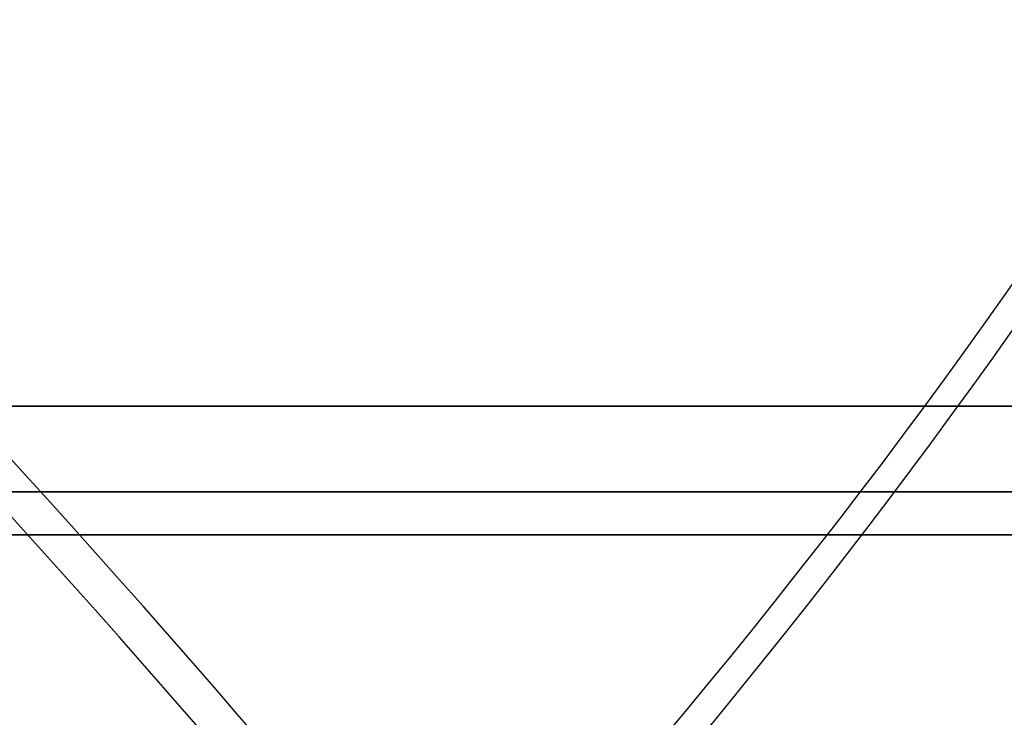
# Model space of a CAD drawing. Header units: millimetres. Extents: x -243 to 243, y -92 to 86.
# Tile 77 of 81: x 130 to 153, y 5 to 21. Entities that reach past the tile are written whole.
import ezdxf

# ---------------------------------------------------------------- set-up
doc = ezdxf.new("R2010")
doc.units = ezdxf.units.MM
doc.layers.add('MAIN-1', color=7, linetype='Continuous')

msp = doc.modelspace()

# ---------------------------------------------------------------- linework, layer by layer
at = {"layer": 'MAIN-1'}
for p, q in [((222.5, 12), (-222.5, 12)), ((-222.5, 12), (222.5, 12)), ((-221.5, 12), (221.5, 12)), ((221.5, 12), (-221.5, 12)), ((0, 10), (180, 10)), ((180, 10), (0, 10)), ((0, 9), (179, 9)), ((179, 9), (0, 9))]:
    msp.add_line(p, q, dxfattribs=at)
for centre, major_axis, ratio, start_param, end_param in [((-31.326, 37.405), (-196.599, 115.558), 0.345492, -2.400672, -1.788027), ((-51.163, 37.405), (-222.507, -49.956), 0.559017, 2.445529, 3.073847), ((-31.802, 36.595), (196.599, -115.558), 0.345492, 0.747229, 1.353566), ((-50.981, 36.595), (222.507, 49.956), 0.559017, -0.696064, -0.067745), ((178.124, 105.345), (-181.638, -40.78), 0.559017, 0.622838, 1.188892), ((16.868, 105.345), (-160.489, 94.333), 0.345492, 2.04415, 2.610203)]:
    msp.add_ellipse(centre, major_axis=major_axis, ratio=ratio, start_param=start_param, end_param=end_param, dxfattribs=at)

doc.saveas('drawing.dxf')
